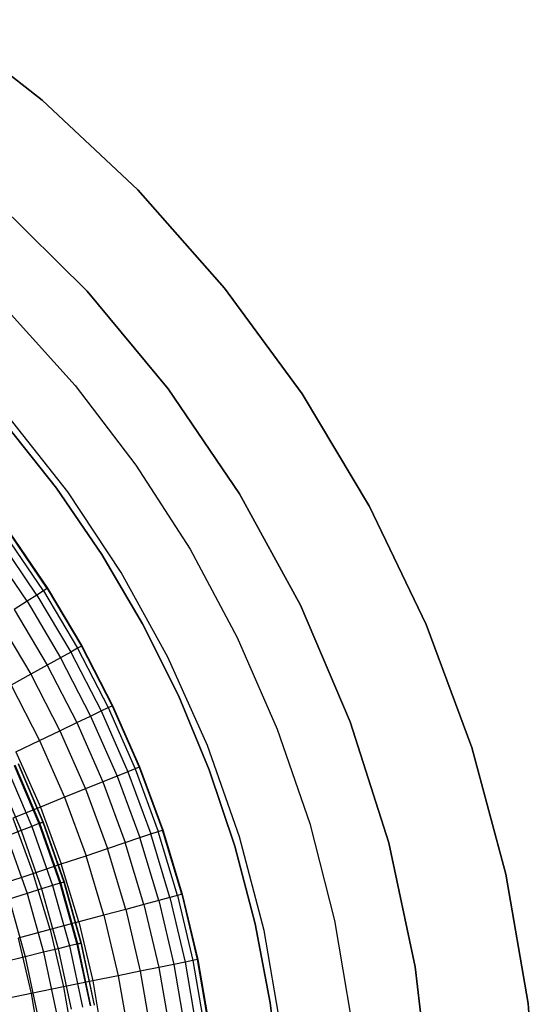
# Model space of a CAD drawing. Extents: x -390 to 397, y -401 to 400.
# Tile 90 of 192: x -227.84 to -220.53, y -293.36 to -279.49. Entities that reach past the tile are written whole.
import ezdxf

# ---------------------------------------------------------------- set-up
doc = ezdxf.new("R2010")
doc.units = 0
doc.header["$LTSCALE"] = 25.4
doc.layers.get('0').update_dxf_attribs({"linetype": 'CONTINUOUS'})

# ---------------------------------------------------------------- blocks, each defined once
blk = doc.blocks.new('FOURTY_ROUND_VII_ZWIS_STL')
at = {"color": 0}
for p, q in [((-228.979, -279.493, -915), (-227.521, -280.627, -915)), ((-227.521, -280.627, -1000), (-228.979, -279.493, -1000)), ((-227.521, -280.627, -1000), (-228.979, -279.493, -1000)), ((-228.979, -279.493, -915), (-227.521, -280.627, -915)), ((-227.521, -280.627, -915), (-227.521, -280.627, -1000)), ((-227.521, -280.627, -915), (-226.174, -281.891, -915)), ((-226.174, -281.891, -1000), (-227.521, -280.627, -1000)), ((-227.521, -280.627, -915), (-227.521, -280.627, -1000)), ((-226.174, -281.891, -1000), (-227.521, -280.627, -1000)), ((-227.521, -280.627, -915), (-226.174, -281.891, -915)), ((-226.174, -281.891, -915), (-226.174, -281.891, -1000)), ((-226.174, -281.891, -915), (-224.949, -283.274, -915)), ((-224.949, -283.274, -1000), (-226.174, -281.891, -1000)), ((-226.174, -281.891, -915), (-226.174, -281.891, -1000)), ((-224.949, -283.274, -1000), (-226.174, -281.891, -1000)), ((-226.174, -281.891, -915), (-224.949, -283.274, -915)), ((-226.888, -283.319, -915), (-228.16, -282.062, -915)), ((-228.16, -282.062, -1000), (-226.888, -283.319, -1000)), ((-228.16, -282.062, -1000), (-226.888, -283.319, -1000)), ((-226.888, -283.319, -915), (-228.16, -282.062, -915)), ((-225.745, -284.693, -915), (-226.888, -283.319, -915)), ((-226.888, -283.319, -915), (-226.888, -283.319, -1000)), ((-226.888, -283.319, -1000), (-225.745, -284.693, -1000)), ((-226.888, -283.319, -915), (-226.888, -283.319, -1000)), ((-226.888, -283.319, -1000), (-225.745, -284.693, -1000)), ((-225.745, -284.693, -915), (-226.888, -283.319, -915)), ((-224.949, -283.274, -915), (-224.949, -283.274, -1000)), ((-224.949, -283.274, -915), (-223.857, -284.764, -915)), ((-223.857, -284.764, -1000), (-224.949, -283.274, -1000)), ((-224.949, -283.274, -915), (-224.949, -283.274, -1000)), ((-223.857, -284.764, -1000), (-224.949, -283.274, -1000)), ((-224.949, -283.274, -915), (-223.857, -284.764, -915)), ((-228, -283.6, -992), (-227.056, -284.646, -992)), ((-228, -283.6, -989.954), (-227.056, -284.646, -989.954)), ((-228, -283.6, -992), (-227.056, -284.646, -992)), ((-228, -283.6, -989.954), (-227.056, -284.646, -989.954)), ((-227.056, -284.646, -992), (-226.2, -285.766, -992)), ((-227.056, -284.646, -989.954), (-227.056, -284.646, -992)), ((-227.056, -284.646, -989.954), (-226.2, -285.766, -989.954)), ((-227.056, -284.646, -992), (-226.2, -285.766, -992)), ((-227.056, -284.646, -989.954), (-227.056, -284.646, -992)), ((-227.056, -284.646, -989.954), (-226.2, -285.766, -989.954)), ((-224.739, -286.17, -915), (-225.745, -284.693, -915)), ((-225.745, -284.693, -915), (-225.745, -284.693, -1000)), ((-225.745, -284.693, -1000), (-224.739, -286.17, -1000)), ((-225.745, -284.693, -915), (-225.745, -284.693, -1000)), ((-225.745, -284.693, -1000), (-224.739, -286.17, -1000)), ((-224.739, -286.17, -915), (-225.745, -284.693, -915)), ((-223.857, -284.764, -915), (-223.857, -284.764, -1000)), ((-223.857, -284.764, -915), (-222.907, -286.348, -915)), ((-222.907, -286.348, -1000), (-223.857, -284.764, -1000)), ((-223.857, -284.764, -915), (-223.857, -284.764, -1000)), ((-222.907, -286.348, -1000), (-223.857, -284.764, -1000)), ((-223.857, -284.764, -915), (-222.907, -286.348, -915)), ((-227.16, -286.142, -992), (-228.006, -285.072, -992)), ((-227.16, -286.142, -992), (-228.006, -285.072, -992)), ((-227.16, -286.142, -991.5), (-228.006, -285.072, -991.5)), ((-227.16, -286.142, -991.5), (-228.006, -285.072, -991.5)), ((-228.024, -285.205, -991.75), (-227.32, -286.092, -991.75)), ((-227.32, -286.092, -992), (-228.024, -285.205, -992)), ((-228.024, -285.205, -991.75), (-227.32, -286.092, -991.75)), ((-227.32, -286.092, -992), (-228.024, -285.205, -992)), ((-226.2, -285.766, -992), (-225.436, -286.95, -992)), ((-226.2, -285.766, -989.954), (-226.2, -285.766, -992)), ((-226.2, -285.766, -989.954), (-225.436, -286.95, -989.954)), ((-226.2, -285.766, -992), (-225.436, -286.95, -992)), ((-226.2, -285.766, -989.954), (-226.2, -285.766, -992)), ((-226.2, -285.766, -989.954), (-225.436, -286.95, -989.954)), ((-227.32, -286.092, -991.75), (-227.32, -286.092, -992)), ((-227.32, -286.092, -991.75), (-226.68, -287.026, -991.75)), ((-226.68, -287.026, -992), (-227.32, -286.092, -992)), ((-227.32, -286.092, -991.75), (-227.32, -286.092, -992)), ((-227.32, -286.092, -991.75), (-226.68, -287.026, -991.75)), ((-226.68, -287.026, -992), (-227.32, -286.092, -992)), ((-226.406, -287.278, -992), (-227.16, -286.142, -992)), ((-227.16, -286.142, -992), (-227.16, -286.142, -991.5)), ((-227.16, -286.142, -992), (-227.16, -286.142, -991.5)), ((-226.406, -287.278, -992), (-227.16, -286.142, -992)), ((-226.406, -287.278, -991.5), (-227.16, -286.142, -991.5)), ((-226.406, -287.278, -991.5), (-227.16, -286.142, -991.5)), ((-223.88, -287.738, -915), (-224.739, -286.17, -915)), ((-224.739, -286.17, -915), (-224.739, -286.17, -1000)), ((-224.739, -286.17, -1000), (-223.88, -287.738, -1000)), ((-224.739, -286.17, -915), (-224.739, -286.17, -1000)), ((-224.739, -286.17, -1000), (-223.88, -287.738, -1000)), ((-223.88, -287.738, -915), (-224.739, -286.17, -915)), ((-222.907, -286.348, -915), (-222.907, -286.348, -1000)), ((-222.907, -286.348, -915), (-222.107, -288.013, -915)), ((-222.107, -288.013, -1000), (-222.907, -286.348, -1000)), ((-222.907, -286.348, -915), (-222.907, -286.348, -1000)), ((-222.107, -288.013, -1000), (-222.907, -286.348, -1000)), ((-222.907, -286.348, -915), (-222.107, -288.013, -915)), ((-227.502, -287.537, -987.015), (-228.032, -286.759, -987.015)), ((-227.502, -287.537, -987.015), (-228.032, -286.759, -987.015)), ((-227.452, -287.504, -988.484), (-227.983, -286.723, -988.484)), ((-227.452, -287.504, -988.484), (-227.983, -286.723, -988.484)), ((-227.977, -286.719, -989.954), (-227.445, -287.5, -989.954)), ((-227.977, -286.719, -989.954), (-227.445, -287.5, -989.954)), ((-227.734, -287.685, -984.088), (-228.255, -286.921, -984.088)), ((-227.734, -287.685, -984.088), (-228.255, -286.921, -984.088)), ((-227.596, -287.597, -985.549), (-228.122, -286.824, -985.549)), ((-227.596, -287.597, -985.549), (-228.122, -286.824, -985.549)), ((-226.68, -287.026, -991.75), (-226.68, -287.026, -992)), ((-226.68, -287.026, -991.75), (-226.106, -288.001, -991.75)), ((-226.106, -288.001, -992), (-226.68, -287.026, -992)), ((-226.68, -287.026, -991.75), (-226.68, -287.026, -992)), ((-226.68, -287.026, -991.75), (-226.106, -288.001, -991.75)), ((-226.106, -288.001, -992), (-226.68, -287.026, -992)), ((-225.436, -286.95, -992), (-224.771, -288.193, -992)), ((-225.436, -286.95, -989.954), (-225.436, -286.95, -992)), ((-225.436, -286.95, -989.954), (-224.771, -288.193, -989.954)), ((-225.436, -286.95, -992), (-224.771, -288.193, -992)), ((-225.436, -286.95, -989.954), (-225.436, -286.95, -992)), ((-225.436, -286.95, -989.954), (-224.771, -288.193, -989.954)), ((-225.748, -288.472, -992), (-226.406, -287.278, -992)), ((-226.406, -287.278, -992), (-226.406, -287.278, -991.5)), ((-226.406, -287.278, -992), (-226.406, -287.278, -991.5)), ((-225.748, -288.472, -992), (-226.406, -287.278, -992)), ((-225.748, -288.472, -991.5), (-226.406, -287.278, -991.5)), ((-225.748, -288.472, -991.5), (-226.406, -287.278, -991.5)), ((-227.596, -287.597, -985.549), (-227.734, -287.685, -984.088)), ((-227.596, -287.597, -985.549), (-227.734, -287.685, -984.088)), ((-227.502, -287.537, -987.015), (-227.596, -287.597, -985.549)), ((-227.502, -287.537, -987.015), (-227.596, -287.597, -985.549)), ((-227.596, -287.597, -985.549), (-227.119, -288.4, -985.549)), ((-227.596, -287.597, -985.549), (-227.119, -288.4, -985.549)), ((-227.452, -287.504, -988.484), (-227.502, -287.537, -987.015)), ((-227.452, -287.504, -988.484), (-227.502, -287.537, -987.015)), ((-227.502, -287.537, -987.015), (-227.021, -288.345, -987.015)), ((-227.502, -287.537, -987.015), (-227.021, -288.345, -987.015)), ((-227.445, -287.5, -989.954), (-227.452, -287.504, -988.484)), ((-227.445, -287.5, -989.954), (-227.452, -287.504, -988.484)), ((-227.452, -287.504, -988.484), (-226.968, -288.316, -988.484)), ((-227.452, -287.504, -988.484), (-226.968, -288.316, -988.484)), ((-227.445, -287.5, -989.954), (-226.961, -288.313, -989.954)), ((-227.445, -287.5, -989.954), (-226.961, -288.313, -989.954)), ((-227.734, -287.685, -984.088), (-227.916, -287.8, -982.634)), ((-227.734, -287.685, -984.088), (-227.916, -287.8, -982.634)), ((-227.734, -287.685, -984.088), (-227.262, -288.479, -984.088)), ((-227.734, -287.685, -984.088), (-227.262, -288.479, -984.088)), ((-223.177, -289.382, -915), (-223.88, -287.738, -915)), ((-223.88, -287.738, -915), (-223.88, -287.738, -1000)), ((-223.88, -287.738, -1000), (-223.177, -289.382, -1000)), ((-223.88, -287.738, -915), (-223.88, -287.738, -1000)), ((-223.88, -287.738, -1000), (-223.177, -289.382, -1000)), ((-223.177, -289.382, -915), (-223.88, -287.738, -915)), ((-227.916, -287.8, -982.634), (-227.45, -288.583, -982.634)), ((-227.916, -287.8, -982.634), (-227.45, -288.583, -982.634)), ((-228.141, -287.944, -981.188), (-227.683, -288.713, -981.188)), ((-228.141, -287.944, -981.188), (-227.683, -288.713, -981.188)), ((-226.106, -288.001, -991.75), (-226.106, -288.001, -992)), ((-226.106, -288.001, -991.75), (-225.6, -289.014, -991.75)), ((-225.6, -289.014, -992), (-226.106, -288.001, -992)), ((-226.106, -288.001, -991.75), (-226.106, -288.001, -992)), ((-226.106, -288.001, -991.75), (-225.6, -289.014, -991.75)), ((-225.6, -289.014, -992), (-226.106, -288.001, -992)), ((-222.107, -288.013, -915), (-222.107, -288.013, -1000)), ((-222.107, -288.013, -915), (-221.464, -289.745, -915)), ((-221.464, -289.745, -1000), (-222.107, -288.013, -1000)), ((-222.107, -288.013, -915), (-222.107, -288.013, -1000)), ((-221.464, -289.745, -1000), (-222.107, -288.013, -1000)), ((-222.107, -288.013, -915), (-221.464, -289.745, -915)), ((-226.968, -288.316, -988.484), (-227.021, -288.345, -987.015)), ((-226.968, -288.316, -988.484), (-227.021, -288.345, -987.015)), ((-226.961, -288.313, -989.954), (-226.968, -288.316, -988.484)), ((-226.961, -288.313, -989.954), (-226.968, -288.316, -988.484)), ((-226.968, -288.316, -988.484), (-226.535, -289.156, -988.484)), ((-226.968, -288.316, -988.484), (-226.535, -289.156, -988.484)), ((-226.961, -288.313, -989.954), (-226.528, -289.153, -989.954)), ((-226.961, -288.313, -989.954), (-226.528, -289.153, -989.954)), ((-224.771, -288.193, -992), (-224.207, -289.484, -992)), ((-224.771, -288.193, -989.954), (-224.771, -288.193, -992)), ((-224.771, -288.193, -989.954), (-224.207, -289.484, -989.954)), ((-224.771, -288.193, -992), (-224.207, -289.484, -992)), ((-224.771, -288.193, -989.954), (-224.771, -288.193, -992)), ((-224.771, -288.193, -989.954), (-224.207, -289.484, -989.954)), ((-227.119, -288.4, -985.549), (-227.262, -288.479, -984.088)), ((-227.119, -288.4, -985.549), (-227.262, -288.479, -984.088)), ((-227.021, -288.345, -987.015), (-227.119, -288.4, -985.549)), ((-227.021, -288.345, -987.015), (-227.119, -288.4, -985.549)), ((-227.119, -288.4, -985.549), (-226.69, -289.23, -985.549)), ((-227.119, -288.4, -985.549), (-226.69, -289.23, -985.549)), ((-227.021, -288.345, -987.015), (-226.59, -289.182, -987.015)), ((-227.021, -288.345, -987.015), (-226.59, -289.182, -987.015)), ((-227.45, -288.583, -982.634), (-227.683, -288.713, -981.188)), ((-227.45, -288.583, -982.634), (-227.683, -288.713, -981.188)), ((-227.262, -288.479, -984.088), (-227.45, -288.583, -982.634)), ((-227.262, -288.479, -984.088), (-227.45, -288.583, -982.634)), ((-227.45, -288.583, -982.634), (-227.032, -289.393, -982.634)), ((-227.45, -288.583, -982.634), (-227.032, -289.393, -982.634)), ((-227.262, -288.479, -984.088), (-226.838, -289.301, -984.088)), ((-227.262, -288.479, -984.088), (-226.838, -289.301, -984.088)), ((-225.191, -289.717, -992), (-225.748, -288.472, -992)), ((-225.748, -288.472, -992), (-225.748, -288.472, -991.5)), ((-225.748, -288.472, -992), (-225.748, -288.472, -991.5)), ((-225.191, -289.717, -992), (-225.748, -288.472, -992)), ((-225.191, -289.717, -991.5), (-225.748, -288.472, -991.5)), ((-225.191, -289.717, -991.5), (-225.748, -288.472, -991.5)), ((-227.683, -288.713, -981.188), (-227.96, -288.867, -979.752)), ((-227.683, -288.713, -981.188), (-227.96, -288.867, -979.752)), ((-227.683, -288.713, -981.188), (-227.273, -289.508, -981.188)), ((-227.683, -288.713, -981.188), (-227.273, -289.508, -981.188)), ((-227.96, -288.867, -979.752), (-227.559, -289.645, -979.752)), ((-227.96, -288.867, -979.752), (-227.559, -289.645, -979.752)), ((-225.6, -289.014, -991.75), (-225.6, -289.014, -992)), ((-225.6, -289.014, -991.75), (-225.165, -290.06, -991.75)), ((-225.165, -290.06, -992), (-225.6, -289.014, -992)), ((-225.6, -289.014, -991.75), (-225.6, -289.014, -992)), ((-225.6, -289.014, -991.75), (-225.165, -290.06, -991.75)), ((-225.165, -290.06, -992), (-225.6, -289.014, -992)), ((-226.838, -289.301, -984.088), (-226.69, -289.23, -985.549)), ((-226.838, -289.301, -984.088), (-226.69, -289.23, -985.549)), ((-226.69, -289.23, -985.549), (-226.59, -289.182, -987.015)), ((-226.69, -289.23, -985.549), (-226.59, -289.182, -987.015)), ((-226.69, -289.23, -985.549), (-226.314, -290.085, -985.549)), ((-226.69, -289.23, -985.549), (-226.314, -290.085, -985.549)), ((-226.59, -289.182, -987.015), (-226.535, -289.156, -988.484)), ((-226.59, -289.182, -987.015), (-226.535, -289.156, -988.484)), ((-226.59, -289.182, -987.015), (-226.21, -290.044, -987.015)), ((-226.59, -289.182, -987.015), (-226.21, -290.044, -987.015)), ((-226.535, -289.156, -988.484), (-226.528, -289.153, -989.954)), ((-226.535, -289.156, -988.484), (-226.528, -289.153, -989.954)), ((-226.535, -289.156, -988.484), (-226.155, -290.021, -988.484)), ((-226.535, -289.156, -988.484), (-226.155, -290.021, -988.484)), ((-226.528, -289.153, -989.954), (-226.147, -290.018, -989.954)), ((-226.528, -289.153, -989.954), (-226.147, -290.018, -989.954)), ((-227.273, -289.508, -981.188), (-227.032, -289.393, -982.634)), ((-227.273, -289.508, -981.188), (-227.032, -289.393, -982.634)), ((-227.032, -289.393, -982.634), (-226.838, -289.301, -984.088)), ((-227.032, -289.393, -982.634), (-226.838, -289.301, -984.088)), ((-227.032, -289.393, -982.634), (-226.665, -290.228, -982.634)), ((-227.032, -289.393, -982.634), (-226.665, -290.228, -982.634)), ((-226.838, -289.301, -984.088), (-226.466, -290.147, -984.088)), ((-226.838, -289.301, -984.088), (-226.466, -290.147, -984.088)), ((-222.635, -291.085, -915), (-223.177, -289.382, -915)), ((-223.177, -289.382, -915), (-223.177, -289.382, -1000)), ((-223.177, -289.382, -1000), (-222.635, -291.085, -1000)), ((-223.177, -289.382, -915), (-223.177, -289.382, -1000)), ((-223.177, -289.382, -1000), (-222.635, -291.085, -1000)), ((-222.635, -291.085, -915), (-223.177, -289.382, -915)), ((-227.559, -289.645, -979.752), (-227.273, -289.508, -981.188)), ((-227.559, -289.645, -979.752), (-227.273, -289.508, -981.188)), ((-227.273, -289.508, -981.188), (-226.912, -290.327, -981.188)), ((-227.273, -289.508, -981.188), (-226.912, -290.327, -981.188)), ((-224.207, -289.484, -992), (-223.75, -290.817, -992)), ((-224.207, -289.484, -989.954), (-224.207, -289.484, -992)), ((-224.207, -289.484, -989.954), (-223.75, -290.817, -989.954)), ((-224.207, -289.484, -992), (-223.75, -290.817, -992)), ((-224.207, -289.484, -989.954), (-224.207, -289.484, -992)), ((-224.207, -289.484, -989.954), (-223.75, -290.817, -989.954)), ((-227.891, -289.804, -978.329), (-227.559, -289.645, -979.752)), ((-227.891, -289.804, -978.329), (-227.559, -289.645, -979.752)), ((-227.559, -289.645, -979.752), (-227.206, -290.446, -979.752)), ((-227.559, -289.645, -979.752), (-227.206, -290.446, -979.752)), ((-227.891, -289.804, -978.329), (-227.547, -290.584, -978.329)), ((-227.891, -289.804, -978.329), (-227.547, -290.584, -978.329)), ((-224.738, -291.003, -992), (-225.191, -289.717, -992)), ((-225.191, -289.717, -992), (-225.191, -289.717, -991.5)), ((-225.191, -289.717, -992), (-225.191, -289.717, -991.5)), ((-224.738, -291.003, -992), (-225.191, -289.717, -992)), ((-224.738, -291.003, -991.5), (-225.191, -289.717, -991.5)), ((-224.738, -291.003, -991.5), (-225.191, -289.717, -991.5)), ((-221.464, -289.745, -915), (-221.464, -289.745, -1000)), ((-221.464, -289.745, -915), (-220.984, -291.529, -915)), ((-220.984, -291.529, -1000), (-221.464, -289.745, -1000)), ((-221.464, -289.745, -915), (-221.464, -289.745, -1000)), ((-220.984, -291.529, -1000), (-221.464, -289.745, -1000)), ((-221.464, -289.745, -915), (-220.984, -291.529, -915)), ((-227.862, -289.972, -988.599), (-227.513, -290.795, -988.599)), ((-227.862, -289.972, -988.599), (-227.513, -290.795, -988.599)), ((-227.858, -289.971, -990.05), (-227.509, -290.794, -990.05)), ((-227.858, -289.971, -990.05), (-227.509, -290.794, -990.05)), ((-228.16, -290.11, -984.262), (-227.819, -290.914, -984.262)), ((-228.16, -290.11, -984.262), (-227.819, -290.914, -984.262)), ((-228.013, -290.042, -985.703), (-227.668, -290.855, -985.703)), ((-228.013, -290.042, -985.703), (-227.668, -290.855, -985.703)), ((-227.914, -289.996, -987.15), (-227.566, -290.816, -987.15)), ((-227.914, -289.996, -987.15), (-227.566, -290.816, -987.15)), ((-227.554, -290.811, -991.5), (-227.902, -289.991, -991.5)), ((-227.554, -290.811, -991.5), (-227.902, -289.991, -991.5)), ((-226.314, -290.085, -985.549), (-226.466, -290.147, -984.088)), ((-226.314, -290.085, -985.549), (-226.466, -290.147, -984.088)), ((-226.21, -290.044, -987.015), (-226.314, -290.085, -985.549)), ((-226.21, -290.044, -987.015), (-226.314, -290.085, -985.549)), ((-226.314, -290.085, -985.549), (-225.99, -290.962, -985.549)), ((-226.314, -290.085, -985.549), (-225.99, -290.962, -985.549)), ((-226.155, -290.021, -988.484), (-226.21, -290.044, -987.015)), ((-226.155, -290.021, -988.484), (-226.21, -290.044, -987.015)), ((-226.21, -290.044, -987.015), (-225.884, -290.926, -987.015)), ((-226.21, -290.044, -987.015), (-225.884, -290.926, -987.015)), ((-226.147, -290.018, -989.954), (-226.155, -290.021, -988.484)), ((-226.147, -290.018, -989.954), (-226.155, -290.021, -988.484)), ((-226.155, -290.021, -988.484), (-225.827, -290.907, -988.484)), ((-226.155, -290.021, -988.484), (-225.827, -290.907, -988.484)), ((-226.147, -290.018, -989.954), (-225.82, -290.905, -989.954)), ((-226.147, -290.018, -989.954), (-225.82, -290.905, -989.954)), ((-225.165, -290.06, -991.75), (-225.165, -290.06, -992)), ((-225.165, -290.06, -991.75), (-224.803, -291.132, -991.75)), ((-224.803, -291.132, -992), (-225.165, -290.06, -992)), ((-225.165, -290.06, -991.75), (-225.165, -290.06, -992)), ((-225.165, -290.06, -991.75), (-224.803, -291.132, -991.75)), ((-224.803, -291.132, -992), (-225.165, -290.06, -992)), ((-226.665, -290.228, -982.634), (-226.912, -290.327, -981.188)), ((-226.665, -290.228, -982.634), (-226.912, -290.327, -981.188)), ((-226.466, -290.147, -984.088), (-226.665, -290.228, -982.634)), ((-226.466, -290.147, -984.088), (-226.665, -290.228, -982.634)), ((-226.665, -290.228, -982.634), (-226.349, -291.082, -982.634)), ((-226.665, -290.228, -982.634), (-226.349, -291.082, -982.634)), ((-226.466, -290.147, -984.088), (-226.145, -291.014, -984.088)), ((-226.466, -290.147, -984.088), (-226.145, -291.014, -984.088)), ((-226.912, -290.327, -981.188), (-227.206, -290.446, -979.752)), ((-226.912, -290.327, -981.188), (-227.206, -290.446, -979.752)), ((-226.912, -290.327, -981.188), (-226.602, -291.167, -981.188)), ((-226.912, -290.327, -981.188), (-226.602, -291.167, -981.188)), ((-227.206, -290.446, -979.752), (-227.547, -290.584, -978.329)), ((-227.206, -290.446, -979.752), (-227.547, -290.584, -978.329)), ((-227.206, -290.446, -979.752), (-226.903, -291.268, -979.752)), ((-227.206, -290.446, -979.752), (-226.903, -291.268, -979.752)), ((-227.547, -290.584, -978.329), (-227.935, -290.741, -976.919)), ((-227.547, -290.584, -978.329), (-227.935, -290.741, -976.919)), ((-227.547, -290.584, -978.329), (-227.252, -291.385, -978.329)), ((-227.547, -290.584, -978.329), (-227.252, -291.385, -978.329)), ((-227.935, -290.741, -976.919), (-227.648, -291.518, -976.919)), ((-227.935, -290.741, -976.919), (-227.648, -291.518, -976.919)), ((-227.566, -290.816, -987.15), (-227.668, -290.855, -985.703)), ((-227.566, -290.816, -987.15), (-227.668, -290.855, -985.703)), ((-227.513, -290.795, -988.599), (-227.566, -290.816, -987.15)), ((-227.513, -290.795, -988.599), (-227.566, -290.816, -987.15)), ((-227.566, -290.816, -987.15), (-227.271, -291.656, -987.15)), ((-227.566, -290.816, -987.15), (-227.271, -291.656, -987.15)), ((-227.554, -290.811, -991.5), (-227.509, -290.794, -990.05)), ((-227.554, -290.811, -991.5), (-227.509, -290.794, -990.05)), ((-227.259, -291.652, -991.5), (-227.554, -290.811, -991.5)), ((-227.259, -291.652, -991.5), (-227.554, -290.811, -991.5)), ((-227.509, -290.794, -990.05), (-227.513, -290.795, -988.599)), ((-227.509, -290.794, -990.05), (-227.513, -290.795, -988.599)), ((-227.513, -290.795, -988.599), (-227.217, -291.639, -988.599)), ((-227.513, -290.795, -988.599), (-227.217, -291.639, -988.599)), ((-227.509, -290.794, -990.05), (-227.213, -291.637, -990.05)), ((-227.509, -290.794, -990.05), (-227.213, -291.637, -990.05)), ((-227.819, -290.914, -984.262), (-228.018, -290.991, -982.827)), ((-227.819, -290.914, -984.262), (-228.018, -290.991, -982.827)), ((-227.668, -290.855, -985.703), (-227.819, -290.914, -984.262)), ((-227.668, -290.855, -985.703), (-227.819, -290.914, -984.262)), ((-227.819, -290.914, -984.262), (-227.53, -291.737, -984.262)), ((-227.819, -290.914, -984.262), (-227.53, -291.737, -984.262)), ((-227.668, -290.855, -985.703), (-227.376, -291.689, -985.703)), ((-227.668, -290.855, -985.703), (-227.376, -291.689, -985.703)), ((-225.99, -290.962, -985.549), (-225.884, -290.926, -987.015)), ((-225.99, -290.962, -985.549), (-225.884, -290.926, -987.015)), ((-225.884, -290.926, -987.015), (-225.827, -290.907, -988.484)), ((-225.884, -290.926, -987.015), (-225.827, -290.907, -988.484)), ((-225.612, -291.828, -987.015), (-225.884, -290.926, -987.015)), ((-225.612, -291.828, -987.015), (-225.884, -290.926, -987.015)), ((-225.827, -290.907, -988.484), (-225.82, -290.905, -989.954)), ((-225.827, -290.907, -988.484), (-225.82, -290.905, -989.954)), ((-225.554, -291.812, -988.484), (-225.827, -290.907, -988.484)), ((-225.554, -291.812, -988.484), (-225.827, -290.907, -988.484)), ((-225.82, -290.905, -989.954), (-225.547, -291.81, -989.954)), ((-225.82, -290.905, -989.954), (-225.547, -291.81, -989.954)), ((-223.75, -290.817, -992), (-223.401, -292.183, -992)), ((-223.75, -290.817, -989.954), (-223.75, -290.817, -992)), ((-223.75, -290.817, -989.954), (-223.401, -292.183, -989.954)), ((-223.75, -290.817, -992), (-223.401, -292.183, -992)), ((-223.75, -290.817, -989.954), (-223.75, -290.817, -992)), ((-223.75, -290.817, -989.954), (-223.401, -292.183, -989.954)), ((-228.018, -290.991, -982.827), (-227.734, -291.802, -982.827)), ((-228.018, -290.991, -982.827), (-227.734, -291.802, -982.827)), ((-226.602, -291.167, -981.188), (-226.349, -291.082, -982.634)), ((-226.602, -291.167, -981.188), (-226.349, -291.082, -982.634)), ((-226.349, -291.082, -982.634), (-226.145, -291.014, -984.088)), ((-226.349, -291.082, -982.634), (-226.145, -291.014, -984.088)), ((-226.086, -291.955, -982.634), (-226.349, -291.082, -982.634)), ((-226.086, -291.955, -982.634), (-226.349, -291.082, -982.634)), ((-226.145, -291.014, -984.088), (-225.99, -290.962, -985.549)), ((-226.145, -291.014, -984.088), (-225.99, -290.962, -985.549)), ((-225.878, -291.899, -984.088), (-226.145, -291.014, -984.088)), ((-225.878, -291.899, -984.088), (-226.145, -291.014, -984.088)), ((-225.72, -291.857, -985.549), (-225.99, -290.962, -985.549)), ((-225.72, -291.857, -985.549), (-225.99, -290.962, -985.549)), ((-224.393, -292.323, -992), (-224.738, -291.003, -992)), ((-224.738, -291.003, -992), (-224.738, -291.003, -991.5)), ((-224.738, -291.003, -992), (-224.738, -291.003, -991.5)), ((-224.393, -292.323, -992), (-224.738, -291.003, -992)), ((-224.393, -292.323, -991.5), (-224.738, -291.003, -991.5)), ((-224.393, -292.323, -991.5), (-224.738, -291.003, -991.5)), ((-222.261, -292.833, -915), (-222.635, -291.085, -915)), ((-222.635, -291.085, -915), (-222.635, -291.085, -1000)), ((-222.635, -291.085, -1000), (-222.261, -292.833, -1000)), ((-222.635, -291.085, -915), (-222.635, -291.085, -1000)), ((-222.635, -291.085, -1000), (-222.261, -292.833, -1000)), ((-222.261, -292.833, -915), (-222.635, -291.085, -915)), ((-226.903, -291.268, -979.752), (-226.602, -291.167, -981.188)), ((-226.903, -291.268, -979.752), (-226.602, -291.167, -981.188)), ((-226.343, -292.024, -981.188), (-226.602, -291.167, -981.188)), ((-226.343, -292.024, -981.188), (-226.602, -291.167, -981.188)), ((-224.803, -291.132, -991.75), (-224.803, -291.132, -992)), ((-224.803, -291.132, -991.75), (-224.517, -292.228, -991.75)), ((-224.517, -292.228, -992), (-224.803, -291.132, -992)), ((-224.803, -291.132, -991.75), (-224.803, -291.132, -992)), ((-224.803, -291.132, -991.75), (-224.517, -292.228, -991.75)), ((-224.517, -292.228, -992), (-224.803, -291.132, -992)), ((-227.252, -291.385, -978.329), (-226.903, -291.268, -979.752)), ((-227.252, -291.385, -978.329), (-226.903, -291.268, -979.752)), ((-226.65, -292.106, -979.752), (-226.903, -291.268, -979.752)), ((-226.65, -292.106, -979.752), (-226.903, -291.268, -979.752)), ((-227.648, -291.518, -976.919), (-227.252, -291.385, -978.329)), ((-227.648, -291.518, -976.919), (-227.252, -291.385, -978.329)), ((-227.005, -292.202, -978.329), (-227.252, -291.385, -978.329)), ((-227.005, -292.202, -978.329), (-227.252, -291.385, -978.329)), ((-228.092, -291.666, -975.525), (-227.648, -291.518, -976.919)), ((-228.092, -291.666, -975.525), (-227.648, -291.518, -976.919)), ((-227.409, -292.31, -976.919), (-227.648, -291.518, -976.919)), ((-227.409, -292.31, -976.919), (-227.648, -291.518, -976.919)), ((-227.217, -291.639, -988.599), (-227.271, -291.656, -987.15)), ((-227.217, -291.639, -988.599), (-227.271, -291.656, -987.15)), ((-227.259, -291.652, -991.5), (-227.213, -291.637, -990.05)), ((-227.259, -291.652, -991.5), (-227.213, -291.637, -990.05)), ((-227.213, -291.637, -990.05), (-227.217, -291.639, -988.599)), ((-227.213, -291.637, -990.05), (-227.217, -291.639, -988.599)), ((-227.217, -291.639, -988.599), (-226.976, -292.499, -988.599)), ((-227.217, -291.639, -988.599), (-226.976, -292.499, -988.599)), ((-227.213, -291.637, -990.05), (-226.971, -292.498, -990.05)), ((-227.213, -291.637, -990.05), (-226.971, -292.498, -990.05)), ((-220.984, -291.529, -915), (-220.984, -291.529, -1000)), ((-220.984, -291.529, -915), (-220.671, -293.35, -915)), ((-220.671, -293.35, -1000), (-220.984, -291.529, -1000)), ((-220.984, -291.529, -915), (-220.984, -291.529, -1000)), ((-220.671, -293.35, -1000), (-220.984, -291.529, -1000)), ((-220.984, -291.529, -915), (-220.671, -293.35, -915)), ((-227.53, -291.737, -984.262), (-227.734, -291.802, -982.827)), ((-227.53, -291.737, -984.262), (-227.734, -291.802, -982.827)), ((-227.376, -291.689, -985.703), (-227.53, -291.737, -984.262)), ((-227.376, -291.689, -985.703), (-227.53, -291.737, -984.262)), ((-227.53, -291.737, -984.262), (-227.294, -292.578, -984.262)), ((-227.53, -291.737, -984.262), (-227.294, -292.578, -984.262)), ((-227.271, -291.656, -987.15), (-227.376, -291.689, -985.703)), ((-227.271, -291.656, -987.15), (-227.376, -291.689, -985.703)), ((-227.376, -291.689, -985.703), (-227.137, -292.539, -985.703)), ((-227.376, -291.689, -985.703), (-227.137, -292.539, -985.703)), ((-227.271, -291.656, -987.15), (-227.031, -292.513, -987.15)), ((-227.271, -291.656, -987.15), (-227.031, -292.513, -987.15)), ((-227.018, -292.51, -991.5), (-227.259, -291.652, -991.5)), ((-227.018, -292.51, -991.5), (-227.259, -291.652, -991.5)), ((-227.734, -291.802, -982.827), (-227.987, -291.881, -981.401)), ((-227.734, -291.802, -982.827), (-227.987, -291.881, -981.401)), ((-227.987, -291.881, -981.401), (-227.76, -292.692, -981.401)), ((-227.987, -291.881, -981.401), (-227.76, -292.692, -981.401)), ((-227.734, -291.802, -982.827), (-227.502, -292.629, -982.827)), ((-227.734, -291.802, -982.827), (-227.502, -292.629, -982.827)), ((-225.878, -291.899, -984.088), (-226.086, -291.955, -982.634)), ((-225.878, -291.899, -984.088), (-226.086, -291.955, -982.634)), ((-225.72, -291.857, -985.549), (-225.878, -291.899, -984.088)), ((-225.72, -291.857, -985.549), (-225.878, -291.899, -984.088)), ((-225.878, -291.899, -984.088), (-225.666, -292.799, -984.088)), ((-225.878, -291.899, -984.088), (-225.666, -292.799, -984.088)), ((-225.612, -291.828, -987.015), (-225.72, -291.857, -985.549)), ((-225.612, -291.828, -987.015), (-225.72, -291.857, -985.549)), ((-225.72, -291.857, -985.549), (-225.506, -292.766, -985.549)), ((-225.72, -291.857, -985.549), (-225.506, -292.766, -985.549)), ((-225.554, -291.812, -988.484), (-225.612, -291.828, -987.015)), ((-225.554, -291.812, -988.484), (-225.612, -291.828, -987.015)), ((-225.612, -291.828, -987.015), (-225.396, -292.744, -987.015)), ((-225.612, -291.828, -987.015), (-225.396, -292.744, -987.015)), ((-225.547, -291.81, -989.954), (-225.554, -291.812, -988.484)), ((-225.547, -291.81, -989.954), (-225.554, -291.812, -988.484)), ((-225.554, -291.812, -988.484), (-225.337, -292.732, -988.484)), ((-225.554, -291.812, -988.484), (-225.337, -292.732, -988.484)), ((-225.547, -291.81, -989.954), (-225.329, -292.73, -989.954)), ((-225.547, -291.81, -989.954), (-225.329, -292.73, -989.954)), ((-226.343, -292.024, -981.188), (-226.65, -292.106, -979.752)), ((-226.343, -292.024, -981.188), (-226.65, -292.106, -979.752)), ((-226.086, -291.955, -982.634), (-226.343, -292.024, -981.188)), ((-226.086, -291.955, -982.634), (-226.343, -292.024, -981.188)), ((-226.343, -292.024, -981.188), (-226.138, -292.895, -981.188)), ((-226.343, -292.024, -981.188), (-226.138, -292.895, -981.188)), ((-226.086, -291.955, -982.634), (-225.877, -292.842, -982.634)), ((-226.086, -291.955, -982.634), (-225.877, -292.842, -982.634)), ((-227.005, -292.202, -978.329), (-227.409, -292.31, -976.919)), ((-227.005, -292.202, -978.329), (-227.409, -292.31, -976.919)), ((-226.65, -292.106, -979.752), (-227.005, -292.202, -978.329)), ((-226.65, -292.106, -979.752), (-227.005, -292.202, -978.329)), ((-227.005, -292.202, -978.329), (-226.809, -293.032, -978.329)), ((-227.005, -292.202, -978.329), (-226.809, -293.032, -978.329)), ((-226.65, -292.106, -979.752), (-226.449, -292.959, -979.752)), ((-226.65, -292.106, -979.752), (-226.449, -292.959, -979.752)), ((-223.401, -292.183, -992), (-223.163, -293.572, -992)), ((-223.401, -292.183, -989.954), (-223.401, -292.183, -992)), ((-223.401, -292.183, -989.954), (-223.163, -293.572, -989.954)), ((-223.401, -292.183, -992), (-223.163, -293.572, -992)), ((-223.401, -292.183, -989.954), (-223.401, -292.183, -992)), ((-223.401, -292.183, -989.954), (-223.163, -293.572, -989.954)), ((-227.409, -292.31, -976.919), (-227.861, -292.431, -975.525)), ((-227.409, -292.31, -976.919), (-227.861, -292.431, -975.525)), ((-227.409, -292.31, -976.919), (-227.219, -293.116, -976.919)), ((-227.409, -292.31, -976.919), (-227.219, -293.116, -976.919)), ((-224.517, -292.228, -991.75), (-224.517, -292.228, -992)), ((-224.517, -292.228, -991.75), (-224.306, -293.34, -991.75)), ((-224.306, -293.34, -992), (-224.517, -292.228, -992)), ((-224.517, -292.228, -991.75), (-224.517, -292.228, -992)), ((-224.517, -292.228, -991.75), (-224.306, -293.34, -991.75)), ((-224.306, -293.34, -992), (-224.517, -292.228, -992)), ((-224.159, -293.666, -992), (-224.393, -292.323, -992)), ((-224.393, -292.323, -992), (-224.393, -292.323, -991.5)), ((-224.393, -292.323, -992), (-224.393, -292.323, -991.5)), ((-224.159, -293.666, -992), (-224.393, -292.323, -992)), ((-224.159, -293.666, -991.5), (-224.393, -292.323, -991.5)), ((-224.159, -293.666, -991.5), (-224.393, -292.323, -991.5)), ((-227.861, -292.431, -975.525), (-227.677, -293.209, -975.525)), ((-227.861, -292.431, -975.525), (-227.677, -293.209, -975.525)), ((-227.294, -292.578, -984.262), (-227.502, -292.629, -982.827)), ((-227.294, -292.578, -984.262), (-227.502, -292.629, -982.827)), ((-227.137, -292.539, -985.703), (-227.294, -292.578, -984.262)), ((-227.137, -292.539, -985.703), (-227.294, -292.578, -984.262)), ((-227.294, -292.578, -984.262), (-227.113, -293.431, -984.262)), ((-227.294, -292.578, -984.262), (-227.113, -293.431, -984.262)), ((-227.031, -292.513, -987.15), (-227.137, -292.539, -985.703)), ((-227.031, -292.513, -987.15), (-227.137, -292.539, -985.703)), ((-227.137, -292.539, -985.703), (-226.954, -293.403, -985.703)), ((-227.137, -292.539, -985.703), (-226.954, -293.403, -985.703)), ((-226.976, -292.499, -988.599), (-227.031, -292.513, -987.15)), ((-226.976, -292.499, -988.599), (-227.031, -292.513, -987.15)), ((-227.031, -292.513, -987.15), (-226.846, -293.384, -987.15)), ((-227.031, -292.513, -987.15), (-226.846, -293.384, -987.15)), ((-227.018, -292.51, -991.5), (-226.971, -292.498, -990.05)), ((-227.018, -292.51, -991.5), (-226.971, -292.498, -990.05)), ((-226.833, -293.381, -991.5), (-227.018, -292.51, -991.5)), ((-226.833, -293.381, -991.5), (-227.018, -292.51, -991.5)), ((-226.971, -292.498, -990.05), (-226.976, -292.499, -988.599)), ((-226.971, -292.498, -990.05), (-226.976, -292.499, -988.599)), ((-226.976, -292.499, -988.599), (-226.79, -293.374, -988.599)), ((-226.976, -292.499, -988.599), (-226.79, -293.374, -988.599)), ((-226.971, -292.498, -990.05), (-226.786, -293.373, -990.05)), ((-226.971, -292.498, -990.05), (-226.786, -293.373, -990.05)), ((-227.76, -292.692, -981.401), (-228.068, -292.768, -979.985)), ((-227.76, -292.692, -981.401), (-228.068, -292.768, -979.985)), ((-227.502, -292.629, -982.827), (-227.76, -292.692, -981.401)), ((-227.502, -292.629, -982.827), (-227.76, -292.692, -981.401)), ((-227.76, -292.692, -981.401), (-227.585, -293.516, -981.401)), ((-227.76, -292.692, -981.401), (-227.585, -293.516, -981.401)), ((-227.502, -292.629, -982.827), (-227.324, -293.469, -982.827)), ((-227.502, -292.629, -982.827), (-227.324, -293.469, -982.827)), ((-225.396, -292.744, -987.015), (-225.506, -292.766, -985.549)), ((-225.396, -292.744, -987.015), (-225.506, -292.766, -985.549)), ((-225.337, -292.732, -988.484), (-225.396, -292.744, -987.015)), ((-225.337, -292.732, -988.484), (-225.396, -292.744, -987.015)), ((-225.396, -292.744, -987.015), (-225.236, -293.671, -987.015)), ((-225.396, -292.744, -987.015), (-225.236, -293.671, -987.015)), ((-225.329, -292.73, -989.954), (-225.337, -292.732, -988.484)), ((-225.329, -292.73, -989.954), (-225.337, -292.732, -988.484)), ((-225.337, -292.732, -988.484), (-225.177, -293.663, -988.484)), ((-225.337, -292.732, -988.484), (-225.177, -293.663, -988.484)), ((-225.329, -292.73, -989.954), (-225.169, -293.662, -989.954)), ((-225.329, -292.73, -989.954), (-225.169, -293.662, -989.954)), ((-226.138, -292.895, -981.188), (-226.449, -292.959, -979.752)), ((-226.138, -292.895, -981.188), (-226.449, -292.959, -979.752)), ((-225.877, -292.842, -982.634), (-226.138, -292.895, -981.188)), ((-225.877, -292.842, -982.634), (-226.138, -292.895, -981.188)), ((-226.138, -292.895, -981.188), (-225.986, -293.777, -981.188)), ((-226.138, -292.895, -981.188), (-225.986, -293.777, -981.188)), ((-225.666, -292.799, -984.088), (-225.877, -292.842, -982.634)), ((-225.666, -292.799, -984.088), (-225.877, -292.842, -982.634)), ((-225.877, -292.842, -982.634), (-225.722, -293.74, -982.634)), ((-225.877, -292.842, -982.634), (-225.722, -293.74, -982.634)), ((-225.506, -292.766, -985.549), (-225.666, -292.799, -984.088)), ((-225.506, -292.766, -985.549), (-225.666, -292.799, -984.088)), ((-225.666, -292.799, -984.088), (-225.509, -293.71, -984.088)), ((-225.666, -292.799, -984.088), (-225.509, -293.71, -984.088)), ((-225.506, -292.766, -985.549), (-225.347, -293.687, -985.549)), ((-225.506, -292.766, -985.549), (-225.347, -293.687, -985.549)), ((-222.057, -294.609, -915), (-222.261, -292.833, -915)), ((-222.261, -292.833, -915), (-222.261, -292.833, -1000)), ((-222.261, -292.833, -1000), (-222.057, -294.609, -1000)), ((-222.261, -292.833, -915), (-222.261, -292.833, -1000)), ((-222.261, -292.833, -1000), (-222.057, -294.609, -1000)), ((-222.057, -294.609, -915), (-222.261, -292.833, -915)), ((-226.809, -293.032, -978.329), (-227.219, -293.116, -976.919)), ((-226.809, -293.032, -978.329), (-227.219, -293.116, -976.919)), ((-226.449, -292.959, -979.752), (-226.809, -293.032, -978.329)), ((-226.449, -292.959, -979.752), (-226.809, -293.032, -978.329)), ((-226.809, -293.032, -978.329), (-226.664, -293.873, -978.329)), ((-226.809, -293.032, -978.329), (-226.664, -293.873, -978.329)), ((-226.449, -292.959, -979.752), (-226.3, -293.822, -979.752)), ((-226.449, -292.959, -979.752), (-226.3, -293.822, -979.752)), ((-227.219, -293.116, -976.919), (-227.677, -293.209, -975.525)), ((-227.219, -293.116, -976.919), (-227.677, -293.209, -975.525)), ((-227.219, -293.116, -976.919), (-227.078, -293.931, -976.919)), ((-227.219, -293.116, -976.919), (-227.078, -293.931, -976.919)), ((-227.677, -293.209, -975.525), (-228.183, -293.313, -974.149)), ((-227.677, -293.209, -975.525), (-228.183, -293.313, -974.149)), ((-227.677, -293.209, -975.525), (-227.541, -293.997, -975.525)), ((-227.677, -293.209, -975.525), (-227.541, -293.997, -975.525)), ((-224.306, -293.34, -991.75), (-224.306, -293.34, -992)), ((-224.306, -293.34, -991.75), (-224.173, -294.464, -991.75)), ((-224.173, -294.464, -992), (-224.306, -293.34, -992)), ((-224.306, -293.34, -991.75), (-224.306, -293.34, -992)), ((-224.306, -293.34, -991.75), (-224.173, -294.464, -991.75)), ((-224.173, -294.464, -992), (-224.306, -293.34, -992)), ((-220.671, -293.35, -915), (-220.671, -293.35, -1000)), ((-220.671, -293.35, -915), (-220.526, -295.191, -915)), ((-220.526, -295.191, -1000), (-220.671, -293.35, -1000)), ((-220.671, -293.35, -915), (-220.671, -293.35, -1000)), ((-220.526, -295.191, -1000), (-220.671, -293.35, -1000)), ((-220.671, -293.35, -915), (-220.526, -295.191, -915))]:
    blk.add_line(p, q, dxfattribs=at)

msp = doc.modelspace()

# ---------------------------------------------------------------- block references
at = {"color": 250}
msp.add_blockref('FOURTY_ROUND_VII_ZWIS_STL', (0, 0), dxfattribs=at)

doc.saveas('drawing.dxf')
